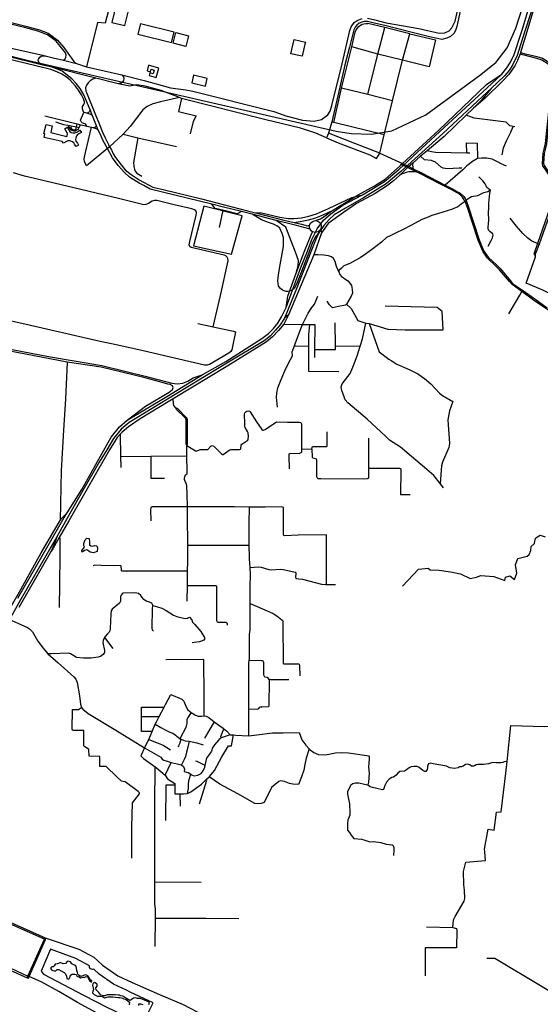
# Model space of a CAD drawing. Header units: millimetres. Extents: x 664923 to 767831, y 3118803 to 3207600.
# Tile 157 of 256: x 705403 to 708670, y 3154375 to 3160548. Entities that reach past the tile are written whole.
import ezdxf

# ---------------------------------------------------------------- set-up
doc = ezdxf.new("R2010")
doc.units = ezdxf.units.MM
for name, color, linetype in [('buildings', 5, 'Continuous'), ('parks', 8, 'Continuous'), ('railways', 4, 'Continuous'), ('roads_1', 1, 'Continuous'), ('roads_2', 2, 'Continuous'), ('roads_3', 3, 'Continuous'), ('water', 7, 'Continuous')]:
    doc.layers.add(name, color=color, linetype=linetype)

msp = doc.modelspace()

# ---------------------------------------------------------------- linework, layer by layer
at = {"layer": 'buildings'}
for points in [[(706091.57, 3160628.97), (706031.53, 3160643.72), (706032.34, 3160646.96), (706011.2, 3160652.16), (705980.95, 3160530.42), (706062.12, 3160510.48), (706091.57, 3160628.97)], [(706145.52, 3160456.3), (706355.9, 3160403.69), (706372.39, 3160468.85), (706168.76, 3160519.78), (706162, 3160521.48), (706145.52, 3160456.3)], [(706365.99, 3160399.43), (706382.98, 3160466.21), (706463.29, 3160446.01), (706446.3, 3160379.22), (706365.99, 3160399.43)], [(707175.13, 3160318), (707104.47, 3160334.36), (707125.15, 3160422.71), (707195.82, 3160406.34), (707193.14, 3160394.87), (707175.13, 3160318)], [(706202.17, 3160227.45), (706224.37, 3160220.87), (706229.2, 3160237.01), (706247.73, 3160231.51), (706240.92, 3160208.77), (706220.47, 3160214.83), (706215.34, 3160197.72), (706259.41, 3160184.66), (706276.82, 3160242.77), (706212.48, 3160261.85), (706202.17, 3160227.45)], [(706493.91, 3160200.65), (706482.56, 3160151.91), (706570.03, 3160130.01), (706579.28, 3160177.88), (706493.91, 3160200.65)], [(705556.47, 3159808.96), (705561.31, 3159832.11), (705555.77, 3159834.04), (705569.24, 3159891.2), (705608.02, 3159882.42), (705598.05, 3159841.34), (705698.22, 3159815.23), (705701.74, 3159822.37), (705702.37, 3159831.07), (705701.01, 3159840.04), (705695.06, 3159849.63), (705686.36, 3159863.86), (705701.23, 3159872.86), (705718.38, 3159846.6), (705726.88, 3159841.1), (705736.66, 3159838.45), (705749.58, 3159837.89), (705761.14, 3159842.22), (705780.93, 3159855.28), (705790.72, 3159840.91), (705774.82, 3159831), (705763.22, 3159823.35), (705757.42, 3159814.79), (705754.85, 3159805.85), (705754.3, 3159796.05), (705756.22, 3159786.59), (705765.19, 3159772.94), (705772.31, 3159760.63), (705756.91, 3159751.72), (705747.04, 3159766.62), (705742.15, 3159775.23), (705734.85, 3159781.34), (705725, 3159786.26), (705715.71, 3159788.19), (705705.22, 3159787.51), (705696.36, 3159783.37), (705678.82, 3159772.54), (705669.61, 3159783.62), (705556.47, 3159808.96)]]:
    msp.add_lwpolyline(points, close=True, dxfattribs=at)
at = {"layer": 'parks'}
for points in [[(706559.07, 3159378.76), (706494.87, 3159130.88), (706731.34, 3159076.71), (706799.13, 3159317.27), (706559.07, 3159378.76)], [(705538.82, 3154582.8), (705552.28, 3154563.7), (705804.1, 3154433.27), (705953.61, 3154355.41), (706077.06, 3154296.42), (706130.5, 3154274.37), (706156.4, 3154265.41), (706193.74, 3154262.93), (706206.37, 3154291.9), (706213.06, 3154329.64), (706241, 3154383.96), (706095.88, 3154450.92), (706073.05, 3154464.64), (705992.55, 3154501.38), (705902.66, 3154564.6), (705867.98, 3154595.36), (705860.13, 3154593.64), (705847.98, 3154597.09), (705842.04, 3154606.4), (705840.8, 3154617.35), (705755.44, 3154661.85), (705597.33, 3154720.74), (705538.82, 3154582.8)]]:
    msp.add_lwpolyline(points, close=True, dxfattribs=at)
at = {"layer": 'railways'}
for points in [[(707483.23, 3159833.7), (707610.51, 3159829.2), (707739.29, 3159850.69), (707951.91, 3159950.43), (708296.9, 3160203.82), (708392.49, 3160281.32), (708461.94, 3160370.44), (708516.26, 3160493.59), (708558.41, 3160624.48), (708650.45, 3160969.08), (708664.32, 3161029.63)], [(701175.86, 3159749.56), (701394.74, 3160064.47), (701569.52, 3160315.86), (701721.04, 3160501.47), (701893.53, 3160683.68), (702046.06, 3160782.89), (702206.14, 3160846.44), (702408.25, 3160883.06), (702594.76, 3160894.84), (703105.43, 3160838.92), (703632.93, 3160740.57), (704134.02, 3160626.28), (705458.86, 3160291.55), (707388.73, 3159848.34), (707483.23, 3159833.7)]]:
    msp.add_lwpolyline(points, dxfattribs=at)
at = {"layer": 'roads_1'}
for points in [[(708428.55, 3160205.65), (708460.43, 3160246.08), (708483.1, 3160281.1), (708505.71, 3160330.27), (708553.54, 3160475.52), (708593.51, 3160607.18), (708640.59, 3160781.3), (708698.49, 3161026.07), (708707.93, 3161087.05), (708715.57, 3161201.42), (708730.76, 3161648.34), (708740.89, 3161893.12), (708744.87, 3161978.08)], [(708758.09, 3161907.99), (708756.83, 3161867.03), (708733.95, 3161201.36), (708727.93, 3161070.97), (708716.68, 3161020.36), (708611.84, 3160597.22), (708570.78, 3160469.03), (708524.05, 3160322.81), (708497.78, 3160267.59), (708473.89, 3160229.68), (708444.56, 3160195.52), (708361.95, 3160116.86), (708336.69, 3160093.37)], [(707168.14, 3158993.28), (707209.63, 3159096.1), (707236.83, 3159169.66), (707270.37, 3159236.74), (707310.41, 3159290.13), (707355.96, 3159330.13), (707430.78, 3159383.93), (707553.66, 3159449.92), (707692.56, 3159533.92), (707782.03, 3159608.68), (708040.16, 3159847.62), (708390.58, 3160170.64)], [(708390.58, 3160170.64), (708428.55, 3160205.65)], [(708336.69, 3160093.37), (708057.38, 3159833.79), (707795.46, 3159595.79), (707703.26, 3159519.26), (707560.38, 3159431.21), (707446.92, 3159366.09), (707377.12, 3159325.2), (707344.3, 3159295.83), (707310.59, 3159256.65), (707280.87, 3159211.76), (707263.18, 3159176.81), (707233.83, 3159103.49), (707142.52, 3158865.76)], [(707264.81, 3159331.37), (707340.92, 3159363.99), (707487.09, 3159432.72), (707553.66, 3159449.92)], [(707034.36, 3158987.34), (707058.37, 3159125.89), (707059.34, 3159153.25), (707058.33, 3159182.78), (707051.13, 3159207.83), (707035.09, 3159240.37), (707019.88, 3159253.78), (706996.48, 3159265.41), (706964.74, 3159275.24), (706921.51, 3159292.12), (706862.5, 3159328.97)], [(706881.95, 3159336.01), (706911.38, 3159338.68), (707034.8, 3159309.27), (707087.29, 3159300.28), (707126.19, 3159301.4), (707170.8, 3159304.99), (707217.67, 3159315.93), (707264.81, 3159331.37)], [(707280.87, 3159211.76), (707261.28, 3159189.6), (707241.33, 3159150.33), (707216.77, 3159088.49), (707146.84, 3158904.12), (707135.7, 3158881.12), (707126.77, 3158864.8), (707114.27, 3158854.84), (707102.66, 3158848.3), (707086.29, 3158842.92), (707074.89, 3158843.85), (707061.69, 3158847.71), (707051.73, 3158852.06), (707039.34, 3158862.07), (707027.61, 3158877.98), (707024.03, 3158894.54), (707022.82, 3158910.21), (707024.8, 3158932.16), (707034.36, 3158987.34)], [(705392.41, 3156920.67), (705582.94, 3157250.91), (705681.77, 3157426.07), (705700.88, 3157456.41), (705793.13, 3157602.96), (705938.75, 3157863.37), (705977.02, 3157930.22), (706028.56, 3157996.16), (706078.16, 3158038.01), (706326.87, 3158185.8), (706549.2, 3158320.9), (706697.38, 3158405.8), (706922.64, 3158549.47), (706964.94, 3158580.45), (706995.8, 3158611.69), (707023.47, 3158645.6), (707045.38, 3158684.66), (707074.76, 3158743.89), (707168.14, 3158993.28)], [(707074.76, 3158743.89), (707084.88, 3158815.28), (707136.97, 3158959.1)], [(707142.52, 3158865.76), (707064.38, 3158675.48)], [(707064.38, 3158675.48), (707037.96, 3158634.54), (707008.78, 3158600.29), (706977.63, 3158565.29), (706936.46, 3158534.85), (706702.52, 3158394.19), (706330.95, 3158168.76), (706089.7, 3158022), (706040.78, 3157981.59), (705992.43, 3157921.48), (705949.94, 3157851.6), (705901.68, 3157773.25), (705799.99, 3157596.87), (705698.06, 3157418.31), (705635.66, 3157305.14), (705598.86, 3157241.74), (705408.68, 3156911.35)], [(707090.71, 3158696.79), (707064.38, 3158675.48)], [(705656.68, 3157407.42), (705666.58, 3157421.24), (705700.88, 3157456.41)], [(705635.66, 3157305.14), (705619.61, 3157256.8), (705601.8, 3157215.39)], [(705408.68, 3156911.35), (705272.62, 3156669.66)]]:
    msp.add_lwpolyline(points, dxfattribs=at)
at = {"layer": 'roads_2'}
for points in [[(708623.63, 3160596.38), (708577.6, 3160444.52), (708545.73, 3160342.52), (708542.72, 3160334.5), (708526.37, 3160291.03), (708509.36, 3160257.44), (708472.42, 3160203.1), (708434.44, 3160163.37), (708323.2, 3160056.53), (708251.15, 3159992.8)], [(708542.72, 3160334.5), (708565.94, 3160326.61), (708645.84, 3160307.2), (708680.22, 3160296.82), (708719.63, 3160271.68), (708739.97, 3160251.21), (708747.22, 3160233.23), (708744.06, 3160186.44), (708704.08, 3159814.21), (708699.58, 3159770.55), (708691.44, 3159736.13), (708684.85, 3159711.21), (708680.57, 3159645.63), (708684.18, 3159629.78), (708695.47, 3159614.97), (708751.79, 3159530.28), (708758.56, 3159518.7), (708761.15, 3159506.1), (708762.07, 3159501.62), (708764.42, 3159476.65), (708761.39, 3159454.94), (708652.17, 3159143.72), (708631.3, 3159084.25)], [(708545.73, 3160342.52), (708568.22, 3160335.89), (708648.38, 3160316.42), (708684.28, 3160305.57), (708725.7, 3160279.14), (708748.16, 3160256.55), (708756.96, 3160234.77), (708753.63, 3160185.61), (708713.63, 3159813.21), (708709.06, 3159768.97), (708700.76, 3159733.82), (708694.36, 3159709.67), (708690.24, 3159646.38), (708693.08, 3159633.91), (708703.3, 3159620.5), (708759.96, 3159535.31), (708767.65, 3159522.16), (708770.55, 3159508.01), (708771.56, 3159503.13), (708774.85, 3159485.01), (708773.08, 3159453.09), (708661.8, 3159141.22), (708640.43, 3159081.29)]]:
    msp.add_lwpolyline(points, dxfattribs=at)
at = {"layer": 'roads_3'}
for points in [[(706304.92, 3160780.15), (706024.24, 3160846.04), (705997.58, 3160749.19), (705939.69, 3160525.06), (705890.87, 3160530.96), (705823.22, 3160252.91)], [(705691.74, 3160340.3), (705632.78, 3160412.5), (705577.76, 3160453.33), (705517.54, 3160475.76), (705434.03, 3160498.54), (704917.72, 3160622.67), (704895.45, 3160627.94), (704859.84, 3160636.38), (704729.5, 3160667.25), (704684.65, 3160671.73), (704657.46, 3160671.8), (704623.6, 3160671.87), (704560.61, 3160666.72), (704527.14, 3160661.48), (704490.17, 3160659.94)], [(708185.72, 3160690.41), (708146.46, 3160505.7), (708138.71, 3160480.53), (708126.74, 3160461), (708106.27, 3160442.95), (708083.51, 3160430.85), (708051.63, 3160424.3), (708014.66, 3160432.33), (707975.3, 3160440.89), (707849.59, 3160471.83), (707693.3, 3160510.3), (707627.78, 3160526.43), (707585.82, 3160536.48), (707565.16, 3160536.32), (707550.55, 3160532.42), (707534.25, 3160524.88), (707518.34, 3160513.07), (707508.48, 3160500.47), (707500.02, 3160483.32), (707473.58, 3160375.14), (707443.15, 3160264.03), (707411.29, 3160124.46), (707361.61, 3159906.82), (707340.45, 3159836), (707329.12, 3159806.65)], [(707585.87, 3160557.33), (707632.49, 3160546.03), (707702.92, 3160527.39), (707907.6, 3160491.56), (708034.75, 3160462.8), (708069.98, 3160465.33), (708098.5, 3160476.71), (708115.13, 3160495.52), (708135.96, 3160538.61), (708172.08, 3160692.17)], [(705219.35, 3160560.82), (705441.7, 3160506.82), (705487.49, 3160495.07), (705528.38, 3160483.64), (705582.48, 3160462.72), (705640.63, 3160419.21), (705681.26, 3160374.21), (705715.57, 3160322.68), (705727.39, 3160306.45), (705742.27, 3160285.17), (705750.35, 3160276.84), (705758.94, 3160272.77)], [(705350.3, 3160369.55), (705548.03, 3160324.23), (705562.23, 3160321.08), (705612.83, 3160309.11), (705677.59, 3160293), (705758.94, 3160272.77), (705823.22, 3160252.91), (706044.06, 3160201.85), (706183.96, 3160167.05), (706348.79, 3160120.69), (706445.7, 3160108.54), (706489.59, 3160098.54), (706997.77, 3159972.82), (707032.83, 3159959.19), (707072.54, 3159944.51), (707177.06, 3159918.26), (707250.7, 3159910.7), (707297.68, 3159922.31), (707335.84, 3159951.85), (707350.53, 3159974.43), (707361.52, 3160008.88), (707426.14, 3160270.16), (707475.46, 3160479.57), (707483.93, 3160503.58), (707502.43, 3160528.91), (707520.97, 3160541.75), (707552.25, 3160555.77)], [(707973.5, 3160252.62), (707805.75, 3160293.62), (707649.79, 3160331.74), (707486.84, 3160377.8), (707508.21, 3160468.29), (707513.7, 3160484.29), (707521.87, 3160494.7), (707531.98, 3160505.33), (707541.63, 3160512.83), (707553.02, 3160519.1), (707563.37, 3160521.56), (707574.95, 3160523.59), (707588.62, 3160523.52)], [(707588.29, 3160079.37), (707649.79, 3160331.74), (707694.19, 3160499.53), (707588.62, 3160523.52)], [(707661.92, 3159711.68), (707690.59, 3159825.53), (707743.33, 3160039.87), (707805.75, 3160293.62), (707851.77, 3160459.75), (707694.19, 3160499.53)], [(707851.77, 3160459.75), (708011.68, 3160421.58), (707973.5, 3160252.62)], [(705677.59, 3160293), (705682.69, 3160297), (705687.63, 3160302.29), (705693.13, 3160311.63), (705694.23, 3160324.11), (705691.74, 3160340.3)], [(707743.33, 3160039.87), (707588.29, 3160079.37), (707423.17, 3160118.63), (707486.84, 3160377.8)], [(705860.6, 3159945.63), (705850.02, 3159952.71), (705831.25, 3159959.43), (705824.69, 3159961.52), (705816.47, 3159964.14), (705804.88, 3159966.28), (705800.89, 3159976.51), (705796.59, 3159989.64), (705796.7, 3159998), (705798.17, 3160004.03), (705801.48, 3160010.62), (705804.81, 3160014.86), (705807.85, 3160020.92), (705809.58, 3160027.22), (705809.47, 3160033.49), (705808.84, 3160039.49), (705803.93, 3160050.36), (705790.58, 3160077.3), (705779.23, 3160096.16), (705773.14, 3160106.05), (705753.76, 3160131.6), (705719.14, 3160168.15), (705693.94, 3160188.73), (705668.46, 3160205.76), (705636.76, 3160221), (705599.69, 3160234.48), (705513.79, 3160255.67), (705288.75, 3160310.06)], [(707329.12, 3159806.65), (707261.29, 3159836.63), (707165.2, 3159867.26), (706939.89, 3159921.38), (706427.38, 3160051.27), (706419.4, 3160054.28), (706405.72, 3160059.44), (706289.92, 3160103.11), (706190, 3160131.75), (706137.28, 3160138.14), (706094.85, 3160131.23), (706021.51, 3160146.41), (705995.47, 3160151.81), (705881.38, 3160180.39), (705607.26, 3160249.08), (705549.06, 3160262.16), (705303.43, 3160322.59)], [(705549.06, 3160262.16), (705530.16, 3160271.23), (705522.38, 3160280.49), (705518.91, 3160290.99), (705520.47, 3160299.52), (705525.2, 3160307.05), (705529.96, 3160312.23), (705539.03, 3160319.44), (705562.23, 3160321.08)], [(705806.79, 3160076.61), (705782.35, 3160116.46), (705758.04, 3160147.64), (705729.81, 3160177.42), (705692.63, 3160206.5), (705669.16, 3160224.66), (705607.26, 3160249.08)], [(705881.38, 3160180.39), (705861.79, 3160175.66), (705844.98, 3160163.44), (705832.62, 3160152.3), (705822.83, 3160136.74), (705816.76, 3160119.64), (705819.02, 3160099.68), (705822.63, 3160090.79), (705878.79, 3159951.67), (705903.67, 3159890.41), (705923.04, 3159842.72), (705938.74, 3159806.15), (705959.79, 3159766.03), (705966.65, 3159750.94)], [(706044.06, 3160201.85), (706055.17, 3160190.04), (706056.05, 3160178.09), (706054.48, 3160166.1), (706048.2, 3160155.8), (706037.39, 3160150.08), (706021.51, 3160146.41)], [(707258.7, 3159288.18), (707290.85, 3159299.23), (707320.2, 3159318.54), (707361.44, 3159349.82), (707526.47, 3159450.51), (707629.15, 3159506.83), (707695.79, 3159548.21), (707791.84, 3159634.34), (707797.43, 3159639.47), (707804.96, 3159646.38), (708033.2, 3159855.59), (708331.61, 3160141.33), (708428.55, 3160205.65)], [(707373.54, 3159903.88), (707423.17, 3160118.63)], [(708361.95, 3160116.86), (708297.55, 3160038.58), (708251.15, 3159992.8), (708204.55, 3159948.51), (708066.77, 3159815.85), (707960.59, 3159726.18), (707918.25, 3159692.48), (707870.48, 3159649.04), (707853.91, 3159633.98)], [(705954.11, 3159739.95), (705927.89, 3159787.79), (705907.51, 3159831.1), (705894.04, 3159859.66), (705891.29, 3159865.5), (705885.24, 3159881.3), (705860.6, 3159945.63), (705856.42, 3159955.58), (705845.8, 3159981.47), (705806.79, 3160076.61)], [(706405.72, 3160059.44), (706286.53, 3160032.24), (706237.68, 3160019.75), (706203.92, 3160002.72), (706176.82, 3159982.26), (706095.53, 3159877.38), (706052.66, 3159829.08), (705966.65, 3159750.94), (705954.11, 3159739.95), (705823.23, 3159632.37)], [(706419.4, 3160054.28), (706400.13, 3159971.79), (706511.46, 3159944.17), (706490.96, 3159909.66), (706473.52, 3159831.96)], [(705824.32, 3159880.35), (705817.5, 3159889.98), (705811.12, 3159895.09), (705794.98, 3159901.86), (705790.99, 3159904.92), (705788.04, 3159908.53), (705786.13, 3159912.41), (705785.52, 3159917.36), (705804.88, 3159966.28)], [(705845.8, 3159981.47), (705842.31, 3159972.95), (705835.46, 3159966.41), (705824.69, 3159961.52)], [(705560.68, 3159944.46), (705764.2, 3159894.97), (705789.8, 3159888.74), (705824.32, 3159880.35), (705854.44, 3159873.02), (705861.26, 3159871.37), (705872.95, 3159872.22), (705879.67, 3159875.61), (705885.24, 3159881.3)], [(705627.91, 3159907.02), (705679.12, 3159890.94), (705706.09, 3159885.61), (705727.2, 3159881.42), (705759.62, 3159875.01), (705776.08, 3159871.75)], [(707690.59, 3159825.53), (707373.54, 3159903.88), (707361.61, 3159906.82)], [(708510.24, 3159875.66), (708499.91, 3159878.04), (708478.6, 3159882.93), (708455.62, 3159906.03), (708338.81, 3159919.11), (708255.11, 3159930.68), (708204.55, 3159948.51)], [(705706.09, 3159885.61), (705713.73, 3159871.03), (705721.38, 3159861.91), (705730.44, 3159854.75), (705742.18, 3159851.15), (705750.58, 3159851.57), (705757.88, 3159854.04), (705765.68, 3159858.36), (705771.24, 3159863.57), (705776.08, 3159871.75), (705780.12, 3159881.22), (705783.58, 3159885.84), (705789.8, 3159888.74)], [(705727.2, 3159881.42), (705724.64, 3159870.58), (705728.45, 3159863.07), (705739.59, 3159857.01), (705745.88, 3159857.12), (705752.02, 3159858.91), (705756.05, 3159861.21), (705757.82, 3159864.9), (705759.62, 3159875.01), (705764.2, 3159894.97)], [(705823.23, 3159632.37), (705818.48, 3159640.04), (705810.29, 3159658.18), (705807.89, 3159674.85), (705815.73, 3159714.54), (705854.44, 3159873.02)], [(705861.26, 3159871.37), (705881.76, 3159866.02), (705894.04, 3159859.66)], [(708431.45, 3159700.29), (708438.03, 3159743.77), (708458.76, 3159788.55), (708485.08, 3159843.34), (708499.91, 3159878.04)], [(706052.66, 3159829.08), (706145.51, 3159807.46), (706387.53, 3159752.4)], [(706145.51, 3159807.46), (706118.36, 3159651.54), (706119.86, 3159627.24), (706123.03, 3159610.85), (706128.65, 3159597.71), (706137.5, 3159585.7), (706169.46, 3159566.96)], [(707329.12, 3159806.65), (707402.2, 3159775.3), (707599.33, 3159700.67), (707642.65, 3159676.92), (707661.92, 3159711.68)], [(707661.92, 3159711.68), (707507.02, 3159771.96), (707340.45, 3159836)], [(708208.29, 3159711.62), (708207.46, 3159775.2), (708274.17, 3159774.29), (708276.24, 3159676.67)], [(707225.36, 3159234.31), (707132.58, 3159259.54), (707013.38, 3159288.53), (706862.5, 3159328.97), (706794.67, 3159345.55), (706682.98, 3159372.84), (706609.89, 3159390.69), (706531.99, 3159409.73), (706222.17, 3159484.94), (706182.54, 3159507.11), (706153.97, 3159522.47), (706092.12, 3159560.3), (706060.51, 3159589.07), (706020.38, 3159634.5), (705986.08, 3159681.39), (705954.11, 3159739.95)], [(705966.65, 3159750.94), (705978.93, 3159731.17), (705990.54, 3159707), (706004.17, 3159684.23), (706039.92, 3159637.4), (706066.07, 3159606.72), (706101.71, 3159576.64), (706153.45, 3159542.65), (706238.23, 3159497.07), (706311.57, 3159480.1), (706543.61, 3159424.5), (706831.61, 3159349.56), (706881.95, 3159336.01), (707060.27, 3159291.26), (707125.61, 3159275.75), (707170.46, 3159265.1), (707208.23, 3159256.29), (707222.33, 3159259.65)], [(708227.51, 3159711.3), (708208.29, 3159711.62), (708012.67, 3159714.8), (707986.88, 3159718.52), (707960.59, 3159726.18)], [(707661.92, 3159711.68), (707804.96, 3159646.38)], [(708176.67, 3159616.89), (708159.88, 3159616.07), (708086.43, 3159612.15), (708059.57, 3159616.37), (708047.32, 3159623.13), (708013.13, 3159654.29), (707986.73, 3159665.65), (707944.13, 3159669.07), (707918.25, 3159692.48)], [(708458.45, 3159628.68), (708423.53, 3159643.74), (708404.41, 3159655.41), (708368.4, 3159672.53), (708334.14, 3159679.76), (708300.53, 3159679.69), (708276.24, 3159676.67), (708244.74, 3159657.8), (708207.92, 3159631.55), (708184.72, 3159607.1), (708071.92, 3159510.56)], [(707853.91, 3159633.98), (707845.64, 3159627.25), (707837.09, 3159620.28), (707786.07, 3159571.15), (707747.74, 3159537.3), (707710.13, 3159508.53), (707632.65, 3159458.55), (707515.96, 3159394.28), (707435.84, 3159338.22), (707338.62, 3159270.58), (707317.52, 3159241.36), (707296.97, 3159211.45), (707247.84, 3159073.48), (707090.71, 3158696.79), (707060.01, 3158637.81), (707027.23, 3158598.08), (706990.3, 3158558.55), (706951.9, 3158527.49), (706709.87, 3158378.62), (706365.97, 3158170.15), (706335.6, 3158151.74), (706158.92, 3158045.67), (706085.52, 3157994.82), (706045.77, 3157961.7), (706034.54, 3157948.97), (706015.79, 3157927.7), (705967.46, 3157851.02), (705711.09, 3157404.97), (705650.57, 3157300.44), (705610.56, 3157231.35), (705601.8, 3157215.39), (705397.7, 3156862.63)], [(707891.85, 3159594.41), (707867.19, 3159594.09), (707844.09, 3159593.27), (707828.84, 3159590.29), (707815.25, 3159585.42), (707793.8, 3159576.74), (707786.07, 3159571.15)], [(708735.86, 3158715.11), (708627.6, 3158789.37), (708553.13, 3158843.65), (708492.56, 3158887.81), (708476.2, 3158905.6), (708414.34, 3158980.1), (708390.93, 3159002.57), (708338.21, 3159053.38), (708325.91, 3159070.48), (708311.61, 3159091.97), (708302.37, 3159111.22), (708280.72, 3159165.66), (708242.31, 3159281.36), (708213.47, 3159369.91), (708197.45, 3159408.79), (708188.91, 3159424.92), (708181.61, 3159435.53), (708175.08, 3159441.81), (708162.58, 3159452.74), (708149.16, 3159461.48), (708114.08, 3159481.13), (708039.3, 3159519.24), (707919.07, 3159581.68), (707891.85, 3159594.41), (707848.94, 3159614.48), (707837.09, 3159620.28), (707797.43, 3159639.47)], [(707804.96, 3159646.38), (707845.64, 3159627.25), (707871.95, 3159613.49), (707923.4, 3159586.55), (708071.92, 3159510.56), (708119.16, 3159487.34), (708149.84, 3159469.38), (708160.6, 3159463.59), (708179.86, 3159449.65), (708189.75, 3159439.21), (708198.58, 3159426.59), (708205.16, 3159414.91), (708219.82, 3159371.94), (708248.85, 3159283.21), (708286.68, 3159167.51), (708313.41, 3159100.07), (708325.93, 3159080.87), (708345.09, 3159057.74), (708395.64, 3159009.77), (708419.29, 3158984.8), (708482.88, 3158910.34), (708496.3, 3158894.6), (708557.4, 3158851.32), (708634.63, 3158796.61), (708712.38, 3158740.86)], [(707870.48, 3159649.04), (707868.17, 3159636.98), (707870.15, 3159623.75), (707871.95, 3159613.49)], [(706618.22, 3158621.7), (706663.96, 3158817.69), (706711.63, 3159036.86), (706710.29, 3159051.09), (706705.72, 3159059.63), (706696.93, 3159067.46), (706685.52, 3159071.96), (706479.56, 3159118.81), (706470.47, 3159126.55), (706466.52, 3159136.45), (706470.18, 3159156.01), (706511.56, 3159322.21), (706512.4, 3159337.95), (706507.99, 3159348.28), (706499.16, 3159356.33), (706483.48, 3159362.03), (706372.83, 3159386.22), (706263.68, 3159413.76), (706249.87, 3159414.4), (706234.61, 3159409.04), (706210.57, 3159395.1), (706194.44, 3159388.4), (706182.65, 3159387.53), (706023.88, 3159425.93), (705787.09, 3159483.14), (705496.2, 3159552.23), (705434.28, 3159566.21), (705364.9, 3159586.48)], [(708343.43, 3159127.21), (708361.16, 3159164.1), (708369.29, 3159179.38), (708374.21, 3159197.76), (708372.51, 3159204.52), (708354.94, 3159218.32), (708346.92, 3159226.01), (708343.6, 3159235.88), (708342.83, 3159249.44), (708345.16, 3159266.2), (708347.32, 3159292.36), (708344.93, 3159337.77), (708347.03, 3159368.11), (708347.04, 3159396.84), (708351.02, 3159438.71), (708352.22, 3159460.15), (708356.63, 3159477.98), (708343.86, 3159487.16), (708335.3, 3159495.9), (708329.36, 3159505.19), (708322.83, 3159518.14), (708308.3, 3159537.72), (708283.19, 3159562.35)], [(708356.63, 3159477.98), (708341.55, 3159469.36), (708323.78, 3159464.34), (708314.38, 3159462.09), (708274.78, 3159444.15), (708238.47, 3159436.31), (708211.62, 3159420.06), (708205.16, 3159414.91), (708197.45, 3159408.79), (708174.28, 3159391.72), (708152.1, 3159374.06), (708112.5, 3159356.64), (708031, 3159332.72), (707989.22, 3159319.96), (707955.33, 3159305.78), (707925.6, 3159294.29), (707862.15, 3159259.73), (707805.42, 3159231.03), (707768.98, 3159212.62), (707727.72, 3159192.67), (707703.88, 3159182.21), (707673.93, 3159153.47), (707620.08, 3159110.2), (707573.4, 3159077.51), (707538.63, 3159053.9), (707512.62, 3159040.38), (707475.71, 3159018.83), (707437.64, 3159004.06), (707421.59, 3158990.71), (707406.13, 3158974.25), (707404.7, 3158965.86), (707390.97, 3159000.1), (707382.01, 3159031.8), (707371.71, 3159049.91), (707359.95, 3159061.72), (707341.47, 3159067.66), (707312.51, 3159071.32), (707274.13, 3159073.78), (707247.84, 3159073.48)], [(706794.67, 3159345.55), (706768.52, 3159330.97), (706678.46, 3159352.48), (706630.14, 3159364.51), (706609.89, 3159390.69)], [(706678.46, 3159352.48), (706654.59, 3159245.17)], [(707125.61, 3159275.75), (707162.21, 3159282.31), (707214.52, 3159293.08), (707262.12, 3159306.12), (707312.2, 3159327.02), (707361.44, 3159349.82)], [(707136.97, 3158959.1), (707151.22, 3159004.84), (707151.73, 3159037.94), (707134.4, 3159089.66), (707073.48, 3159247.49), (707013.38, 3159288.53)], [(707221.88, 3159244.69), (707222.33, 3159259.65), (707229.64, 3159274.44), (707244.83, 3159285.55), (707258.7, 3159288.18), (707273.56, 3159285.07), (707285.77, 3159276.51), (707294.52, 3159261.09), (707295.01, 3159243.06), (707288.58, 3159229.02), (707276.24, 3159218.4), (707260.28, 3159214.03), (707240.95, 3159218.41), (707234.73, 3159222.59), (707225.36, 3159234.31), (707221.88, 3159244.69)], [(708661.8, 3159141.22), (708652.17, 3159143.72), (708616.71, 3159158.76), (708590.94, 3159177.06), (708560.98, 3159207.87), (708521.3, 3159253.66), (708481.55, 3159303.64)], [(707288.58, 3159229.02), (707295.37, 3159223.97), (707296.97, 3159211.45)], [(707136.97, 3158959.1), (707190, 3159096.56), (707232.3, 3159197.95), (707240.95, 3159218.41)], [(708862.72, 3158766.84), (708778.67, 3158804.98), (708685.03, 3158851.02), (708581.28, 3158894.84), (708638.81, 3159060.16), (708640.43, 3159081.29)], [(708638.81, 3159060.16), (708631.3, 3159084.25)], [(707404.7, 3158965.86), (707412.26, 3158949.49), (707422.97, 3158937.66), (707441.05, 3158924.4), (707461.79, 3158910.13), (707475.16, 3158896.79), (707484.36, 3158881.28), (707489.01, 3158855.76), (707490.98, 3158833.34), (707483.43, 3158814.91), (707468.66, 3158788.53), (707454.41, 3158763.2), (707447.15, 3158757.85), (707404.25, 3158749.26), (707385.4, 3158745.26), (707366.58, 3158740.75), (707347.34, 3158759.73), (707332.75, 3158782.99)], [(708471.79, 3158703.33), (708540.81, 3158821.54), (708553.13, 3158843.65), (708557.4, 3158851.32)], [(707021.59, 3158119.09), (707015.21, 3158181.58), (707016.79, 3158206.85), (707023.73, 3158239.88), (707040.64, 3158281.58), (707067.09, 3158347.27), (707090.81, 3158394.95), (707114.77, 3158440.81), (707113.11, 3158466.02), (707127.06, 3158503.56), (707133.65, 3158521.31), (707169.74, 3158615.25), (707178.09, 3158637.23), (707192.4, 3158666.14), (707212.56, 3158708.3), (707236.11, 3158742.84), (707252.16, 3158764.33), (707274.42, 3158814.6)], [(707454.41, 3158763.2), (707482.19, 3158736.52), (707523.95, 3158661.51), (707575.01, 3158645.29), (707595.18, 3158642.92), (707712.91, 3158607.91), (707822.76, 3158603.07), (708061.16, 3158604.16), (708054.95, 3158717.46), (708022.01, 3158743.97), (707695.39, 3158751.04)], [(706520.64, 3158642.65), (706618.22, 3158621.7), (706744.98, 3158594.47), (706758.4, 3158591.17), (706733.47, 3158477.09), (706728.09, 3158466.8), (706715.34, 3158457.27), (706595.24, 3158385.6), (706580.62, 3158381.13), (706563.89, 3158382.83), (706177.99, 3158471.07), (706018.7, 3158507.32), (705907.46, 3158529.49), (705416.71, 3158643.69), (705148.71, 3158702.39)], [(707060.01, 3158637.81), (707178.09, 3158637.23), (707222.61, 3158637), (707254.85, 3158636.84)], [(707222.61, 3158637), (707216.22, 3158573.3), (707215.77, 3158501.47), (707214.77, 3158345.07)], [(707254.85, 3158636.84), (707254.04, 3158479.43), (707253.76, 3158429.21)], [(707383.91, 3158480.13), (707383.79, 3158502.63), (707383.04, 3158646.56)], [(708062.99, 3157611.78), (708040.61, 3157640.22), (708001.6, 3157689.8), (707958.42, 3157728.44), (707793.46, 3157867.76), (707724.35, 3157911.95), (707697.78, 3157937.18), (707583.34, 3158044.25), (707462.69, 3158146.08), (707445.71, 3158164.63), (707438.78, 3158183.07), (707423.72, 3158223.36), (707419.31, 3158245.28), (707427.29, 3158264.55), (707476.37, 3158330.25), (707498.47, 3158378.9), (707520.05, 3158441.26), (707539.62, 3158501.24), (707554.64, 3158547.26), (707575.01, 3158645.29)], [(707595.18, 3158642.92), (707658.18, 3158466.4), (707720.44, 3158419.95), (707734.79, 3158410.81), (707769.83, 3158388.97), (707846.61, 3158353.76), (707901.18, 3158326.51), (707943.19, 3158297.48), (707982.63, 3158264.21), (708037.74, 3158207.19), (708055.88, 3158191.32), (708121.68, 3158153.3), (708100.65, 3158095.45), (708089.05, 3158038.82), (708100.07, 3157890.64), (708095.27, 3157865.48), (708055.93, 3157773.86), (708050.06, 3157749.72), (708040.61, 3157640.22)], [(705028.42, 3158542.08), (705584.15, 3158436.42), (705918.36, 3158380.48), (706189.77, 3158313.06), (706356.96, 3158268.03), (706392.2, 3158264.45), (706425.94, 3158269.98), (706458.49, 3158281.66), (706491.57, 3158303.05), (706549.2, 3158320.9)], [(706078.16, 3158038.01), (706192.96, 3158124.2), (706340.3, 3158213.38), (706362.7, 3158229.36), (706367.02, 3158241.75), (706362.33, 3158252.59), (706346.66, 3158260.5), (706333.14, 3158263.29), (706297.77, 3158273.47), (706182.11, 3158304.28), (705914.66, 3158368.74), (705700.57, 3158401.45), (705023.35, 3158529.69)], [(707127.06, 3158503.56), (707215.77, 3158501.47)], [(707254.04, 3158479.43), (707383.91, 3158480.13)], [(707383.79, 3158502.63), (707539.62, 3158501.24)], [(705700.57, 3158401.45), (705690.11, 3158168.43), (705678.56, 3157973.3), (705663.01, 3157721.59), (705656.68, 3157407.42)], [(707214.77, 3158345.07), (707406.24, 3158342.4)], [(706379.97, 3158117.08), (706370.99, 3158128.62), (706368.1, 3158139.66), (706365.97, 3158170.15)], [(706452.17, 3157879.09), (706448.64, 3157887.93), (706447.33, 3158039.18), (706446.04, 3158045.71), (706443.6, 3158049.53), (706387.62, 3158104.28), (706379.97, 3158117.08)], [(706379.97, 3158117.08), (706393.27, 3158109.26), (706447.59, 3158053.63), (706451.56, 3158048.16), (706453.17, 3158043.32), (706453.28, 3158037.27), (706453.9, 3157886.68), (706452.17, 3157879.09)], [(706452.17, 3157879.09), (706505.92, 3157845.67), (706514.86, 3157843.83), (706526.82, 3157849.04), (706535.64, 3157853.05), (706558.47, 3157852.88), (706584.15, 3157854.05), (706602.87, 3157874.8), (706611.27, 3157878.94), (706621.54, 3157874.55), (706636, 3157860.38), (706668.61, 3157826.26), (706675.85, 3157822.82), (706680.44, 3157822.46), (706716.89, 3157848.09), (706730.43, 3157853.04), (706781.54, 3157852.8), (706788.82, 3157855.65), (706791.32, 3157860.4), (706791.97, 3157880.13), (706796.6, 3157886.2), (706834.91, 3157911.72), (706836.95, 3157918.05), (706837.97, 3157933.77), (706836.39, 3157958.17), (706832.94, 3157966.24), (706818.87, 3157991.13), (706816.59, 3157998.37), (706815.02, 3158013.91), (706814.37, 3158075.59), (706816.25, 3158082.62), (706822.45, 3158089.43), (706829.26, 3158093.99), (706837.69, 3158095.99), (706845.19, 3158093.98), (706849.73, 3158088.63), (706889.72, 3158027.08), (706921.74, 3157977.66), (706928.41, 3157973.64), (706932.57, 3157973.57), (706943.83, 3157978.33), (707014.18, 3158026.55), (707082.83, 3158024.77), (707159.77, 3158024.14), (707167.86, 3158021.56), (707169.94, 3158017.89), (707172.04, 3158012.21), (707171.35, 3157856.69), (707171.26, 3157836.97), (707167.08, 3157832.19), (707159.12, 3157827.61), (707096.69, 3157826.66), (707092.44, 3157823.44), (707092.46, 3157814.44), (707093.05, 3157732.21)], [(706034.54, 3157948.97), (706036.14, 3157809.5), (706036.95, 3157739.27)], [(707236.71, 3157855.81), (707237.79, 3157865.31), (707240.55, 3157871.07), (707247.72, 3157871.76), (707328.69, 3157871.2), (707332.39, 3157873.26), (707333.1, 3157881.55), (707332.95, 3157964.44)], [(707593.4, 3157735.27), (707593.4, 3157829.38), (707593.47, 3157924.88)], [(706454.36, 3156901.51), (706455.56, 3157001.4), (706456.65, 3157090.99), (706457.38, 3157151.25), (706458.14, 3157250.89), (706456.77, 3157435.85), (706455.76, 3157493.64), (706454.35, 3157573.5), (706452.93, 3157625.52), (706447.93, 3157640.71), (706439.01, 3157658.36), (706437.54, 3157665.21), (706437.91, 3157673.28), (706438.6, 3157681.85), (706443.62, 3157693.69), (706453.24, 3157703.6), (706454.22, 3157715.21), (706452.65, 3157813.09), (706452.6, 3157816.76), (706452.17, 3157879.09)], [(706036.14, 3157809.5), (706225.22, 3157811.69), (706452.65, 3157813.09)], [(706225.22, 3157811.69), (706225.77, 3157673.83), (706311.16, 3157674.4)], [(707171.35, 3157856.69), (707236.71, 3157855.81)], [(707236.71, 3157855.81), (707238.97, 3157804.95), (707243.52, 3157801.19), (707258.01, 3157797), (707264.14, 3157794.48), (707266.25, 3157789.48), (707266.49, 3157775.94), (707266.48, 3157684.66), (707269.3, 3157674.81), (707274.84, 3157671.68), (707292.11, 3157670.37), (707563.14, 3157669.71), (707586.07, 3157670.31), (707591.68, 3157674.26), (707593.41, 3157680.14), (707593.4, 3157735.27)], [(707593.4, 3157735.27), (707787.11, 3157735.68), (707793.87, 3157731.96), (707794.83, 3157723.89), (707792.64, 3157571.99), (707853.77, 3157571.04)], [(707058.62, 3157490.24), (707047.6, 3157493.57), (706942.65, 3157491.71), (706844.6, 3157492.47), (706750.21, 3157493.19), (706535.17, 3157493.77), (706455.76, 3157493.64), (706346.14, 3157493.47), (706233.82, 3157493.11), (706227.66, 3157490.63), (706225.14, 3157484.41), (706224.79, 3157477.28), (706225.28, 3157405.54)], [(706841.67, 3156058.36), (706841.35, 3156227.53), (706841.18, 3156317.09), (706840.16, 3156501.88), (706840.51, 3156516.03), (706842.62, 3156529.51), (706844.34, 3156540.54), (706844.44, 3156673.23), (706844.65, 3156695.66), (706850.34, 3156718.37), (706849.3, 3156872.4), (706849.25, 3156887.11), (706848.88, 3156992.13), (706850.72, 3157069.9), (706850.34, 3157110.36), (706848.28, 3157141.22), (706845.09, 3157168.54), (706844.41, 3157188.17), (706843.6, 3157240.99), (706843.45, 3157250.95), (706843.29, 3157261.03), (706844.02, 3157392.34), (706844.6, 3157492.47)], [(707327.89, 3157004.66), (707329.05, 3157205.74), (707328.75, 3157317.56), (707150.39, 3157315.75), (707064.7, 3157312.57), (707059.77, 3157314.16), (707058.34, 3157319), (707058.8, 3157398.09), (707058.62, 3157490.24)], [(705313.5, 3156808.68), (705360.3, 3156887.45), (705401.94, 3156961.17), (705538.45, 3157204.9), (705623.51, 3157351.01), (705656.68, 3157407.42)], [(707805.82, 3156995.48), (707904.76, 3157102.79), (707925.74, 3157104.2), (707966.63, 3157109.1), (707979.41, 3157098.89), (708035.12, 3157096.74), (708105.71, 3157085.45), (708168.96, 3157072.98), (708230.4, 3157043.76), (708269.1, 3157052.82), (708297.27, 3157063.76), (708377.23, 3157056.82), (708447.03, 3157030.89), (708451.91, 3157051.87), (708479.06, 3157060.73), (708507.83, 3157038.24), (708521.84, 3157077.16), (708513.56, 3157129.26), (708529.64, 3157170.3), (708587.15, 3157184.91), (708600.55, 3157195.56), (708610.85, 3157220.43), (708611.83, 3157245.86), (708632.99, 3157264.53), (708637.56, 3157288.82), (708641.65, 3157300.3), (708668.36, 3157315.26), (708699.79, 3157306.56)], [(705653.19, 3156863.19), (705655.13, 3157011.17), (705657.09, 3157185.5), (705658, 3157269.58), (705658.26, 3157295.94), (705650.57, 3157300.44)], [(706843.45, 3157250.95), (706831.04, 3157251), (706620.16, 3157251.89), (706477.03, 3157251), (706458.14, 3157250.89)], [(706456.65, 3157090.99), (706365.91, 3157090.71), (706189.12, 3157090.2), (706046.32, 3157090.88), (706043.06, 3157093.34), (706041.1, 3157099.53), (706040.73, 3157120.84), (706036.09, 3157124.96), (706000.82, 3157124.84), (705913.7, 3157126.34), (705871.97, 3157127.53), (705863.94, 3157123.11)], [(707385.75, 3157004.45), (707327.89, 3157004.66), (707322.44, 3157004.68), (707298.09, 3157007.6), (707179.07, 3157037.4), (707155.6, 3157041.05), (707141.17, 3157043.29), (707137.24, 3157045.4), (707136.77, 3157053.29), (707138.4, 3157075.31), (707135.6, 3157081.47), (707122.71, 3157084.6), (707055.61, 3157099.37), (707037.88, 3157100.06), (706981.39, 3157097.23), (706969.03, 3157099.02), (706920.5, 3157113.45), (706900.37, 3157115.94), (706850.34, 3157110.36)], [(706455.56, 3157001.4), (706627.99, 3157001.56), (706634.6, 3156999.99), (706638.06, 3156995.52), (706639.03, 3156987.82), (706638.79, 3156781.27), (706642.82, 3156772.95), (706648.78, 3156770.03), (706695.87, 3156769.68), (706702.51, 3156766.95), (706704.8, 3156761.62), (706705.12, 3156752.55)], [(706242.99, 3156713.94), (706236.79, 3156720.49), (706235.35, 3156733.19), (706237.5, 3156853.4), (706237.84, 3156875.66), (706237.12, 3156882.32), (706231.72, 3156888.89), (706217.8, 3156895.7), (706197.79, 3156901.81), (706181.57, 3156912.24), (706172.61, 3156925.21), (706163.24, 3156938.78), (706148.23, 3156950.03), (706138.24, 3156952.07), (706124.41, 3156953.65), (706053.17, 3156952.4), (706046.15, 3156947.43), (706040.41, 3156939.25), (706036.47, 3156932.52), (706036.4, 3156902.02), (706030.33, 3156888.98), (705984.06, 3156853.03), (705977.79, 3156841.72), (705974.23, 3156823.52), (705971.55, 3156730.93), (705969.35, 3156717.32), (705964.04, 3156708.81), (705954.18, 3156698.07), (705938.99, 3156679.95), (705936.39, 3156674.97), (705926.21, 3156655.58), (705924.58, 3156642.85), (705935.33, 3156594.05), (705935.27, 3156581.48), (705926.31, 3156568.47), (705918.97, 3156560.92), (705909.6, 3156554.76), (705896.17, 3156551.37), (705851.49, 3156545.17), (705802.7, 3156544.31), (705759.92, 3156550.01), (705743.11, 3156559.21), (705721.57, 3156571.36), (705709.92, 3156575.8), (705603.38, 3156573.12), (705580.65, 3156573.13)], [(706237.84, 3156875.66), (706267.42, 3156867.7), (706295.62, 3156857.69), (706322.44, 3156844.83), (706368.66, 3156813.74), (706388.69, 3156806.01), (706422.76, 3156796.92), (706444.33, 3156793.86), (706455.47, 3156795.46), (706468.98, 3156801.15), (706483.08, 3156784.44), (706487.99, 3156770.59), (706501.62, 3156757.1), (706538.95, 3156712.11), (706562.35, 3156675.35), (706563.56, 3156663.67), (706558.59, 3156657.72), (706530.77, 3156646.73), (706498.76, 3156642.33), (706485.19, 3156640.87)], [(706849.25, 3156887.11), (706970.48, 3156836.33), (706994.22, 3156825.03), (707017.43, 3156810.09), (707048.92, 3156785.81), (707053.91, 3156779.23), (707054.47, 3156770.55), (707056.8, 3156512.07), (707059.7, 3156508.48), (707153.29, 3156508.93), (707157.18, 3156507.38), (707159.56, 3156498.74), (707160.08, 3156434.91)], [(705353.21, 3156781.77), (705391.64, 3156764.75), (705453.19, 3156737.23), (705465.23, 3156729.81), (705482.68, 3156709.43), (705516.53, 3156651.91), (705550.03, 3156607.09), (705580.65, 3156573.13), (705645.29, 3156515.21), (705744.03, 3156428.61), (705756.28, 3156413.36), (705763.39, 3156392.8), (705778.9, 3156309.59), (705785.08, 3156255.85), (705790.85, 3156236.38), (705799.68, 3156224.42), (705833.68, 3156197.81), (706006.9, 3156094.07), (706186.99, 3155982.99)], [(705936.39, 3156674.97), (705988.5, 3156605.19)], [(706560.92, 3156184.57), (706561.13, 3156311.96), (706559.16, 3156536.2), (706461.17, 3156533.85), (706416.68, 3156535.81), (706319.3, 3156534.1)], [(706841.35, 3156227.53), (706896.2, 3156225.65), (706903.19, 3156228.49), (706909.78, 3156237.03), (706915.76, 3156239.7), (706924.78, 3156240.86), (706964.11, 3156241.84), (706968.34, 3156245.63), (706969.1, 3156251.64), (706969.87, 3156403.33), (706969.01, 3156411.31), (706964.86, 3156418.38), (706956.89, 3156422.95), (706941.06, 3156424.95), (706936.18, 3156433.29), (706934.85, 3156443.27), (706934.67, 3156518.67), (706930.68, 3156525.32), (706926.05, 3156527.52), (706917.85, 3156528.66), (706842.62, 3156529.51)], [(706969.01, 3156411.31), (707092.41, 3156410.9)], [(706186.99, 3155982.99), (706212.8, 3156035.33), (706233.92, 3156084.29), (706253.78, 3156130.32), (706260.68, 3156146.3), (706278.7, 3156179.7), (706310.04, 3156237.82), (706318.91, 3156254.29), (706352.65, 3156316.94), (706420.95, 3156288.88), (706432.25, 3156275.29), (706445.92, 3156243.29), (706458.29, 3156221.52), (706479.39, 3156204.18), (706506.85, 3156187.15), (706523.44, 3156180.93), (706544.22, 3156181.85), (706560.92, 3156184.57), (706574.2, 3156181.63), (706590.07, 3156173.53), (706622.59, 3156146.5), (706680.61, 3156105.98), (706684.38, 3156102.74), (706700.01, 3156089.36), (706723.69, 3156064.07), (706744.81, 3156063.44)], [(706106.29, 3155291.37), (706106.57, 3155486.11), (706110.6, 3155637.56), (706154.17, 3155695.35), (706154.4, 3155701.68), (706146.88, 3155709.89), (706066.07, 3155769.98), (706052.06, 3155771.15), (706041.09, 3155774.97), (706013.13, 3155801.59), (705946.84, 3155865.26), (705906.17, 3155865.98), (705905.41, 3155928.49), (705838.36, 3155929.64), (705836.78, 3155971.46), (705829.45, 3155978.33), (705812.51, 3155989.04), (705806.36, 3155995.6), (705805.46, 3156028.42), (705805.69, 3156091.12), (705740.51, 3156091.14), (705734.75, 3156094.38), (705733.47, 3156100.18), (705735.51, 3156223.08), (705772.71, 3156223.24), (705785.29, 3156231.8), (705790.85, 3156236.38)], [(706233.92, 3156084.29), (706167.93, 3156085.8), (706168.02, 3156178.35), (706168.08, 3156236.89)], [(706168.08, 3156236.89), (706310.04, 3156237.82)], [(706479.39, 3156204.18), (706458.04, 3156173.47), (706451.6, 3156158.62), (706451.69, 3156137.78), (706446.04, 3156109.6), (706410.3, 3156044.49), (706410.76, 3156040.07), (706411.64, 3156031.44), (706408.92, 3156011.66), (706400.27, 3155995.1), (706395.9, 3155989.19)], [(706168.02, 3156178.35), (706278.7, 3156179.7)], [(706622.59, 3156146.5), (706563.45, 3156043.01)], [(706253.78, 3156130.32), (706289.45, 3156110.35), (706319.38, 3156093.08), (706345.85, 3156081.88), (706364.98, 3156073.88), (706378.84, 3156064.66), (706410.76, 3156040.07)], [(706666.81, 3156044.83), (706665.25, 3156054.52), (706684.38, 3156102.74)], [(706744.81, 3156063.44), (706759.29, 3156063.01), (706841.67, 3156058.36), (706892.07, 3156064.98), (706989.64, 3156077.32), (707056.74, 3156076.16), (707157.1, 3156078.99), (707173.99, 3156033.13), (707199.17, 3156000.21), (707220.59, 3155975.86), (707225.4, 3155970.37), (707248.6, 3155954.1), (707278.72, 3155942.12), (707322.91, 3155939.85), (707385.58, 3155951.23), (707421.57, 3155954.65), (707465.5, 3155950.98), (707582.3, 3155935.53), (707592.12, 3155933.21), (707596.16, 3155926.33), (707595.53, 3155914.36), (707591.43, 3155861.47), (707596, 3155824.86), (707590.85, 3155768.33), (707588.68, 3155748.28)], [(708120.57, 3154857.66), (708124.5, 3154904.16), (708136.43, 3154924.94), (708192, 3155021.57), (708196.73, 3155038.89), (708194.12, 3155091.1), (708190.76, 3155123.29), (708188.16, 3155207.21), (708201.63, 3155266.66), (708325.53, 3155276.36), (708321.51, 3155329.95), (708319.79, 3155348.55), (708342.45, 3155473.22), (708380.83, 3155467.5), (708394.48, 3155580.33), (708424.7, 3155581.26), (708454.19, 3155824.48), (708461.38, 3155896.54), (708484.38, 3156123.03)], [(708484.38, 3156123.03), (708696.02, 3156116.78), (709109.09, 3156119.67)], [(706186.99, 3155982.99), (706162.41, 3155932.51), (706180.1, 3155915.13), (706253.63, 3155863.9), (706262.11, 3155857.99), (706315.26, 3155812.35), (706330.14, 3155787.64), (706376.88, 3155758.97), (706377.02, 3155748.26), (706377.7, 3155695.45), (706408.91, 3155694.86), (706430.81, 3155694.43), (706456.19, 3155697.11), (706477.81, 3155706.94), (706543.47, 3155755.36), (706575.5, 3155785.8), (706591.27, 3155800.77), (706596.52, 3155805.77), (706625.8, 3155840.47), (706672.06, 3155927.19), (706712.49, 3155995.45), (706732.89, 3155995.81), (706744.81, 3156063.44)], [(706212.8, 3156035.33), (706272.73, 3156013.04), (706304, 3155998.86), (706349.75, 3155971.31)], [(706410.76, 3156040.07), (706441.06, 3156027.51), (706465.7, 3156024.33), (706513.94, 3156014.06), (706555.53, 3156001.17)], [(706465.7, 3156024.33), (706458.82, 3155986.13), (706449.57, 3155956.78), (706442.79, 3155929.13), (706437.18, 3155914.02), (706418.29, 3155875.89)], [(706723.69, 3156064.07), (706666.81, 3156044.83), (706652.75, 3156034.02), (706626.21, 3156001.86), (706612.86, 3155981.89), (706606.53, 3155961.2), (706592.9, 3155941.78), (706576.79, 3155920.37)], [(706186.99, 3155982.99), (706289.75, 3155923.66), (706297.24, 3155911.01), (706306.81, 3155906.45), (706323.12, 3155900.62), (706354.3, 3155891.44), (706390.49, 3155883.18), (706418.29, 3155875.89), (706431.89, 3155865.01), (706437.47, 3155850.08), (706436.05, 3155834.77)], [(707220.59, 3155975.86), (707200.19, 3155919.17), (707192.52, 3155879), (707186.17, 3155843.03), (707171.55, 3155800.51), (707152.56, 3155752.36), (707116.45, 3155755.89), (707095.14, 3155760.25), (707065.59, 3155771.68), (707040.64, 3155776.8), (707029.26, 3155772.15), (706982.97, 3155734.64), (706937.12, 3155640.99), (706917.95, 3155634.53), (706895.66, 3155631.08), (706878.55, 3155634.11), (706772.98, 3155694.25), (706658.45, 3155755.61), (706591.27, 3155800.77)], [(706315.26, 3155812.35), (706354.3, 3155891.44)], [(706436.05, 3155834.77), (706459.66, 3155827.96), (706476.83, 3155817.56), (706481.96, 3155814.45), (706498.85, 3155807.24), (706521.12, 3155812.37), (706541.35, 3155821.89), (706554.75, 3155838.81), (706564.39, 3155862.6), (706567.12, 3155871.24), (706569.94, 3155880.22), (706576.79, 3155920.37)], [(706567.12, 3155871.24), (706533.74, 3155889.31), (706516.56, 3155897.07), (706505.61, 3155899.66)], [(708461.38, 3155896.54), (708442.06, 3155894.63), (708435.21, 3155890.77), (708421.82, 3155887.98), (708393.13, 3155889.83), (708370.2, 3155890.99), (708344.85, 3155883.08), (708313.33, 3155877.6), (708277.17, 3155877.55), (708266.92, 3155876.19), (708257.33, 3155870.9), (708249.87, 3155868.02), (708237.8, 3155868.8), (708227.61, 3155875.69), (708210.94, 3155879.52), (708200.89, 3155878.16), (708186.46, 3155867.29), (708173.47, 3155864.51), (708161.63, 3155863.51), (708154.03, 3155857.09), (708131.16, 3155854.32), (708102.27, 3155856.56), (708080.94, 3155867.58), (707997.07, 3155883.4), (707979.65, 3155885.84), (707968.05, 3155881.9), (707961.79, 3155867.44), (707961.96, 3155857.61), (707959.2, 3155846.55), (707951.1, 3155835.4), (707944.39, 3155834.89), (707931.84, 3155840.76), (707910.36, 3155859.64), (707896.22, 3155865.88), (707878.44, 3155865.56), (707858.52, 3155863.64), (707847.15, 3155857.94), (707830.78, 3155845.46), (707817.1, 3155837.35), (707788.7, 3155833.71), (707776.02, 3155824.64), (707764.58, 3155812.44), (707749.59, 3155799.79), (707738.76, 3155797.24), (707721.56, 3155786.52), (707705.68, 3155768.55), (707695.18, 3155747.73), (707685.76, 3155721.81), (707679.71, 3155720.24), (707643.15, 3155728.91), (707617.98, 3155733.58), (707602.28, 3155738.21), (707588.68, 3155748.28)], [(706254.08, 3154737.14), (706255.55, 3154915.31), (706256.02, 3154971.89), (706251.39, 3155007.88), (706251.26, 3155143.33), (706251.16, 3155248.17), (706251.02, 3155468), (706250.97, 3155632.74), (706253.63, 3155863.9)], [(706456.19, 3155697.11), (706461.69, 3155727.65), (706462.5, 3155761.57), (706466, 3155784.7), (706476.83, 3155817.56)], [(706530.44, 3155631.55), (706578.11, 3155781.12), (706575.5, 3155785.8)], [(706377.02, 3155748.26), (706319.35, 3155749.06), (706318.41, 3155526.71)], [(707588.68, 3155748.28), (707567.41, 3155752.96), (707531.31, 3155761.17), (707510.54, 3155762.18), (707494.42, 3155757.57), (707481.92, 3155749.49), (707472.32, 3155733.79), (707459.35, 3155707.42), (707459.6, 3155693.26), (707473.53, 3155631.4), (707475.46, 3155577.96), (707473.99, 3155561.03), (707462.48, 3155530.35), (707459.71, 3155507.9), (707461.13, 3155465.96), (707472.27, 3155451.98), (707483.2, 3155434.66), (707499.78, 3155413.54), (707547.07, 3155409.93), (707562.22, 3155406.86), (707599.61, 3155394.18), (707624.18, 3155395.46), (707669.56, 3155389.31), (707703, 3155379.06), (707722.02, 3155377.72), (707739.67, 3155374.97), (707746.47, 3155369.81), (707751.15, 3155358.5), (707750.87, 3155342.37), (707747.83, 3155308.68)], [(706408.91, 3155694.86), (706409.97, 3155617.21)], [(705070.08, 3155177.13), (705080.53, 3155172.85), (705088.62, 3155168.97), (705102.05, 3155162.52), (705129.98, 3155127.76), (705184.78, 3155058.41), (705287.97, 3154924.85), (705305.64, 3154905.83), (705563.06, 3154792.4), (705570.09, 3154790.78), (705773.79, 3154720.65), (705867.82, 3154671.35), (705923.36, 3154619.54), (706019.94, 3154554.08), (706108.4, 3154512.77), (706280.67, 3154435.58), (706429.39, 3154373.4), (706565.97, 3154303.39)], [(706251.26, 3155143.33), (706542.04, 3155141.63)], [(705565.61, 3154780.58), (705559.05, 3154783.45), (705304.72, 3154895.45), (705289.22, 3154903.36)], [(705305.64, 3154905.83), (705304.72, 3154895.45), (705303.46, 3154880.18), (705342.4, 3154616.17), (705347.58, 3154600.8), (705455.36, 3154551.45), (705463.62, 3154548.5)], [(706255.55, 3154915.31), (706570.61, 3154915.47), (706777.95, 3154912.87)], [(707956.1, 3154859.89), (708120.57, 3154857.66), (708144.99, 3154850.26)], [(708144.99, 3154850.26), (708146.18, 3154839.08), (708143.58, 3154729.14)], [(705450.87, 3154541.38), (705455.36, 3154551.45), (705559.05, 3154783.45), (705563.06, 3154792.4)], [(705459.15, 3154538.32), (705463.62, 3154548.5), (705565.61, 3154780.58), (705570.09, 3154790.78)], [(707948.34, 3154728.83), (707946.9, 3154553.44)], [(708143.58, 3154729.14), (707948.34, 3154728.83)], [(708334.51, 3154663.63), (708383.88, 3154664.51), (709000.44, 3154295.94), (709135.99, 3154214.92), (709409.11, 3154056.68)], [(705343, 3154589.02), (705450.87, 3154541.38), (705459.15, 3154538.32)], [(705962.23, 3154279.44), (705766.54, 3154386.21), (705648.36, 3154454.64), (705542.99, 3154513.83), (705463.62, 3154548.5)]]:
    msp.add_lwpolyline(points, dxfattribs=at)
at = {"layer": 'water'}
for points in [[(705809.67, 3157241.33), (705805.49, 3157249.28), (705805.25, 3157263.07), (705810.86, 3157275.63), (705813.78, 3157287.71), (705824.36, 3157296.8), (705839.59, 3157295.74), (705841.3, 3157274.84), (705841.18, 3157256.13), (705849.37, 3157248.7), (705861.93, 3157246.7), (705872.16, 3157250.89), (705886.51, 3157249.36), (705892.12, 3157235.65), (705888.48, 3157213.33), (705866.69, 3157205.37), (705845.59, 3157209.01), (705836.53, 3157215.09), (705824.31, 3157223.33), (705810.49, 3157219.52), (705795, 3157209.46), (705793.04, 3157219.21), (705801.35, 3157230.5), (705809.67, 3157241.33)], [(705596.78, 3154602.62), (705602.22, 3154592.27), (705612.27, 3154587.74), (705621.79, 3154584.25), (705629.64, 3154585.95), (705638.97, 3154593.43), (705649.47, 3154593.61), (705663.27, 3154585.5), (705681.33, 3154573.8), (705690.39, 3154566.64), (705697.48, 3154552.13), (705699.84, 3154537.02), (705708.84, 3154532.99), (705717.64, 3154540.46), (705723.11, 3154558.33), (705733.53, 3154563.21), (705748.74, 3154564.52), (705756.67, 3154561.52), (705762.06, 3154554.3), (705768.43, 3154550.23), (705776.87, 3154548.3), (705784.34, 3154541.63), (705801.08, 3154545.58), (705807.95, 3154543.61), (705819.41, 3154549.04), (705827.84, 3154547.1), (705837.05, 3154531.58), (705840.86, 3154524.33), (705854.69, 3154514.64), (705856.13, 3154521.46), (705846.03, 3154528.6), (705839.49, 3154542.6), (705830.36, 3154553.93), (705818.19, 3154558.94), (705810.83, 3154558.81), (705792.56, 3154552.23), (705786.83, 3154549.51), (705776.74, 3154555.61), (705767.66, 3154564.33), (705765.91, 3154574.23), (705760.94, 3154587.73), (705757.86, 3154613.8), (705747.75, 3154621.47), (705730.29, 3154627.95), (705721.11, 3154641.9), (705708.46, 3154644.82), (705701.67, 3154642.62), (705690.31, 3154630.91), (705676.7, 3154628.59), (705668.21, 3154633.14), (705659.76, 3154636.13), (705654.52, 3154635.52), (705641.5, 3154629.01), (705625.76, 3154627.18), (705619.11, 3154617.13), (705612.92, 3154610.74), (705605.04, 3154610.61), (705596.78, 3154602.62)]]:
    msp.add_lwpolyline(points, close=True, dxfattribs=at)
for points in [[(706214.4, 3154373.04), (706217.29, 3154387.73), (706200.86, 3154395.81), (706162.22, 3154412.37), (706141.74, 3154412.01), (706129.09, 3154414.92), (706117.57, 3154412.64), (706101.98, 3154402.43), (706094.17, 3154399.16), (706062.3, 3154418.46), (706050.08, 3154426.09), (706038.5, 3154427.45), (706030, 3154433.05), (706022.14, 3154431.86), (706001.6, 3154435.16), (705984.28, 3154434.33), (705969.03, 3154434.59), (705951.69, 3154435.34), (705937.62, 3154428.29), (705928.16, 3154428.65), (705912.86, 3154432.56), (705899.95, 3154450.11), (705882.33, 3154465.47), (705880.02, 3154477.98), (705888.75, 3154489.63), (705889.58, 3154501.66), (705873.67, 3154510.79), (705867.9, 3154510.17), (705862.23, 3154503.8), (705859.78, 3154495.03), (705866.53, 3154468.33), (705862.51, 3154457.81), (705859.53, 3154447.83), (705870.77, 3154436), (705891.94, 3154426.97), (705910.33, 3154426.77), (705922.47, 3154423.85), (705935.74, 3154416.24), (705959.27, 3154422.4), (705988.69, 3154422.39), (706020.8, 3154418.26), (706032.36, 3154418.46), (706049.26, 3154413.52), (706056.68, 3154409.47), (706070.43, 3154404.49), (706084.23, 3154395.85), (706093.31, 3154387.65), (706093.31, 3154387.65), (706089.92, 3154371.39)], [(706149.89, 3154366.69), (706151.79, 3154378.22), (706162.32, 3154377.36), (706176.05, 3154373.42)]]:
    msp.add_lwpolyline(points, dxfattribs=at)

doc.saveas('drawing.dxf')
